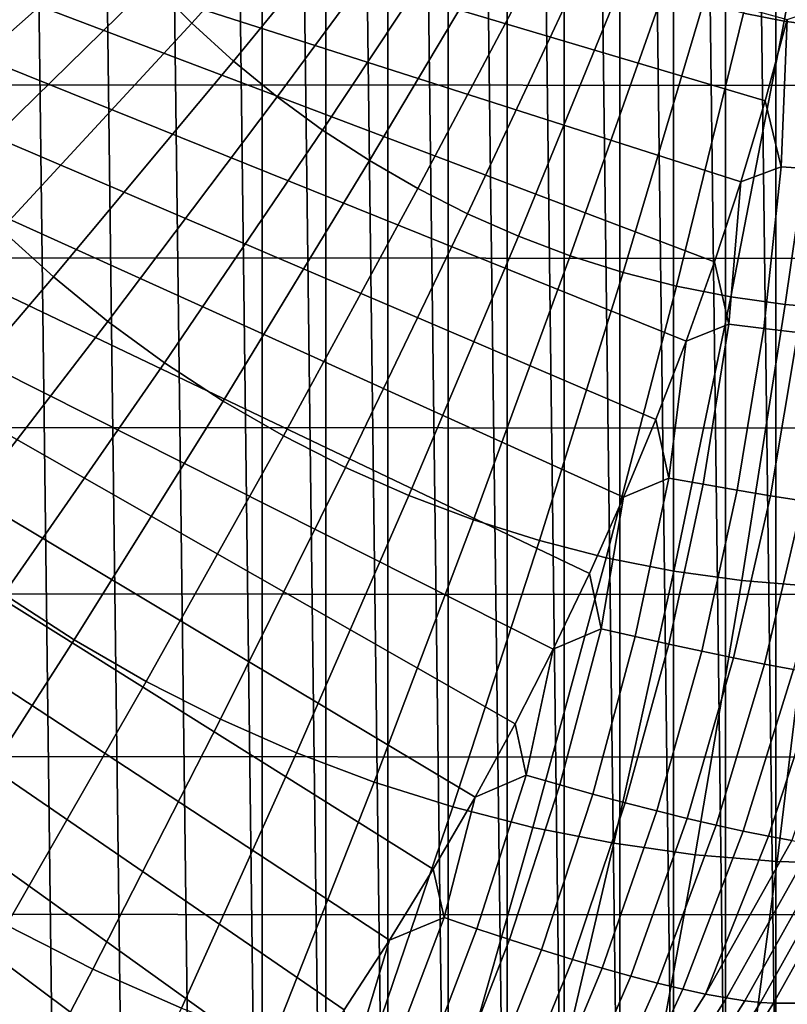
# Model space of a CAD drawing. Header units: metres. Extents: x -248 to 28, y -28 to 28.
# Tile 52 of 256: x -213.38 to -208.29, y -12.02 to -5.49. Entities that reach past the tile are written whole.
import ezdxf

# ---------------------------------------------------------------- set-up
doc = ezdxf.new("R2010")
doc.units = ezdxf.units.M
doc.layers.add('solid_10_061_053_XXX', color=7, linetype='CONTINUOUS')

msp = doc.modelspace()

# ---------------------------------------------------------------- linework, layer by layer
at = {"layer": 'solid_10_061_053_XXX'}
for points in [[(-214.024323, 18.720816, 134.24939), (-213.556961, -18.389366, 134.079285), (-213.097977, -18.044596, 133.912231), (-213.55687, 18.389297, 134.079254)], [(-213.55687, 18.389297, 134.079254), (-213.097977, -18.044596, 133.912231), (-212.647888, -17.686895, 133.748413), (-213.097885, 18.044523, 133.912201)], [(-213.097885, 18.044523, 133.912201), (-212.647888, -17.686895, 133.748413), (-212.207016, -17.316521, 133.587952), (-212.647797, 17.686819, 133.748383)], [(-212.647797, 17.686819, 133.748383), (-212.207016, -17.316521, 133.587952), (-211.775574, -16.933666, 133.430923), (-212.206924, 17.316442, 133.587921)], [(-211.775482, 16.933582, 133.430893), (-212.206924, 17.316442, 133.587921), (-211.775574, -16.933666, 133.430923)], [(-211.775482, 16.933582, 133.430893), (-211.775574, -16.933666, 133.430923), (-211.353958, -16.538654, 133.277466)], [(-211.353867, 16.538565, 133.277435), (-211.775482, 16.933582, 133.430893), (-211.353958, -16.538654, 133.277466)], [(-211.353867, 16.538565, 133.277435), (-211.353958, -16.538654, 133.277466), (-210.942429, -16.131748, 133.127686)], [(-210.942337, 16.131653, 133.12764), (-211.353867, 16.538565, 133.277435), (-210.942429, -16.131748, 133.127686)], [(-210.942337, 16.131653, 133.12764), (-210.942429, -16.131748, 133.127686), (-210.541214, -15.713154, 132.981644)], [(-210.541122, 15.713055, 132.981613), (-210.942337, 16.131653, 133.12764), (-210.541214, -15.713154, 132.981644)], [(-210.541122, 15.713055, 132.981613), (-210.541214, -15.713154, 132.981644), (-210.150696, -15.283278, 132.839508)], [(-210.150604, 15.283175, 132.839478), (-210.541122, 15.713055, 132.981613), (-210.150696, -15.283278, 132.839508)], [(-210.150604, 15.283175, 132.839478), (-210.150696, -15.283278, 132.839508), (-209.771164, -14.84243, 132.70137)], [(-209.771072, 14.842328, 132.70134), (-210.150604, 15.283175, 132.839478), (-209.771164, -14.84243, 132.70137)], [(-209.771072, 14.842328, 132.70134), (-209.771164, -14.84243, 132.70137), (-209.402847, -14.390877, 132.567322)], [(-209.402771, 14.390777, 132.567291), (-209.771072, 14.842328, 132.70134), (-209.402847, -14.390877, 132.567322)], [(-209.402771, 14.390777, 132.567291), (-209.402847, -14.390877, 132.567322), (-209.046112, -13.929082, 132.437469)], [(-209.046036, 13.928984, 132.437454), (-209.402771, 14.390777, 132.567291), (-209.046112, -13.929082, 132.437469)], [(-209.046036, 13.928984, 132.437454), (-209.046112, -13.929082, 132.437469), (-208.701187, -13.457338, 132.311935)], [(-208.701111, 13.457243, 132.311905), (-209.046036, 13.928984, 132.437454), (-208.701187, -13.457338, 132.311935)], [(-208.701111, 13.457243, 132.311905), (-208.701187, -13.457338, 132.311935), (-208.368256, -12.97592, 132.19075)], [(-208.368195, 12.975824, 132.190735), (-208.701111, 13.457243, 132.311905), (-208.368256, -12.97592, 132.19075)], [(-208.368195, 12.975824, 132.190735), (-208.368256, -12.97592, 132.19075), (-208.047638, -12.485276, 132.074066)], [(-208.047577, 12.485183, 132.074036), (-208.368195, 12.975824, 132.190735), (-208.047638, -12.485276, 132.074066)], [(-208.439056, -6.031949, 127.031754), (-218.687759, -2.987585, 127.433327), (-218.602615, -2.663306, 127.402336), (-208.292099, -5.491507, 126.978264)], [(-208.599731, -6.567948, 127.090233), (-218.782593, -3.308642, 127.467842), (-218.687759, -2.987585, 127.433327), (-208.439056, -6.031949, 127.031754)], [(-208.961777, -7.625044, 127.222008), (-218.887039, -3.626284, 127.505859), (-218.782593, -3.308642, 127.467842), (-208.774017, -7.099111, 127.153671)], [(-208.599731, -6.567948, 127.090233), (-208.774017, -7.099111, 127.153671), (-218.782593, -3.308642, 127.467842)], [(-209.162888, -8.145362, 127.295204), (-219.001038, -3.940315, 127.547348), (-218.887039, -3.626284, 127.505859), (-208.961777, -7.625044, 127.222008)], [(-208.581009, -5.449326, 188.019043), (-208.311523, -5.502478, 187.920959), (-207.978867, -3.665819, 187.984406), (-208.158401, -3.630409, 188.049744)], [(-208.311523, -5.502478, 187.920959), (-208.03978, -5.540548, 187.822052), (-207.797821, -3.691182, 187.918503), (-207.978867, -3.665819, 187.984406)], [(-209.377182, -8.65968, 127.373207), (-219.12442, -4.250243, 127.592255), (-219.001038, -3.940315, 127.547348), (-209.162888, -8.145362, 127.295204)], [(-212.507797, -5.248745, 189.189972), (-212.242905, -5.51625, 189.093567), (-210.995529, -4.14011, 188.897858), (-211.194336, -3.939339, 188.970215)], [(-212.242905, -5.51625, 189.093567), (-211.96521, -5.768635, 188.992493), (-210.787125, -4.329532, 188.822006), (-210.995529, -4.14011, 188.897858)], [(-209.604523, -9.16762, 127.455948), (-219.25705, -4.555786, 127.640533), (-219.12442, -4.250243, 127.592255), (-209.377182, -8.65968, 127.373207)], [(-214.725143, -5.445402, 189.665314), (-214.447693, -5.830194, 189.564331), (-212.996323, -4.671349, 189.367783), (-213.218628, -4.36304, 189.4487)], [(-211.96521, -5.768635, 188.992493), (-211.675507, -6.005209, 188.887054), (-210.569672, -4.507088, 188.742859), (-210.787125, -4.329532, 188.822006)], [(-209.844727, -9.668808, 127.543381), (-219.398834, -4.856642, 127.692131), (-219.25705, -4.555786, 127.640533), (-209.604523, -9.16762, 127.455948)], [(-211.675507, -6.005209, 188.887054), (-211.374542, -6.225323, 188.777512), (-210.343811, -4.67229, 188.660645), (-210.569672, -4.507088, 188.742859)], [(-214.447693, -5.830194, 189.564331), (-214.151688, -6.199007, 189.456604), (-212.759171, -4.966854, 189.281464), (-212.996323, -4.671349, 189.367783)], [(-211.374542, -6.225323, 188.777512), (-211.063187, -6.428374, 188.664185), (-210.110107, -4.824686, 188.575592), (-210.343811, -4.67229, 188.660645)], [(-204.946625, -5.930121, 131.158218), (-245.742279, -5.912111, 146.006622), (-246.009048, -4.748297, 146.103714), (-204.679062, -4.767069, 131.060837)], [(-211.063187, -6.428374, 188.664185), (-210.742264, -6.613805, 188.547379), (-209.869247, -4.963857, 188.48793), (-210.110107, -4.824686, 188.575592)], [(-210.363037, -10.649457, 127.732025), (-219.549606, -5.152534, 127.747009), (-219.398834, -4.856642, 127.692131), (-210.097626, -10.162875, 127.635422)], [(-209.844727, -9.668808, 127.543381), (-210.097626, -10.162875, 127.635422), (-219.398834, -4.856642, 127.692131)], [(-214.151688, -6.199007, 189.456604), (-213.837967, -6.550828, 189.342407), (-212.507797, -5.248745, 189.189972), (-212.759171, -4.966854, 189.281464)], [(-210.742264, -6.613805, 188.547379), (-210.412659, -6.781108, 188.427414), (-209.621872, -5.089423, 188.397888), (-209.869247, -4.963857, 188.48793)], [(-210.412659, -6.781108, 188.427414), (-210.075272, -6.929824, 188.304611), (-209.368652, -5.201039, 188.305725), (-209.621872, -5.089423, 188.397888)], [(-210.640747, -11.128196, 127.833107), (-219.709229, -5.443156, 127.805107), (-219.549606, -5.152534, 127.747009), (-210.363037, -10.649457, 127.732025)], [(-210.075272, -6.929824, 188.304611), (-209.731033, -7.059547, 188.179321), (-209.110306, -5.298399, 188.211685), (-209.368652, -5.201039, 188.305725)], [(-213.837967, -6.550828, 189.342407), (-213.507355, -6.884695, 189.222076), (-212.242905, -5.51625, 189.093567), (-212.507797, -5.248745, 189.189972)], [(-209.731033, -7.059547, 188.179321), (-209.380905, -7.169919, 188.05188), (-208.847504, -5.381238, 188.116043), (-209.110306, -5.298399, 188.211685)], [(-209.380905, -7.169919, 188.05188), (-209.025803, -7.26064, 187.922638), (-208.581009, -5.449326, 188.019043), (-208.847504, -5.381238, 188.116043)], [(-208.099274, -6.485447, 127.091019), (-208.331009, -6.468909, 127.073647), (-208.292099, -5.491507, 126.978264), (-208.036011, -5.407482, 126.966278)], [(-210.930573, -11.598739, 127.938591), (-219.877472, -5.728099, 127.866348), (-219.709229, -5.443156, 127.805107), (-210.640747, -11.128196, 127.833107)], [(-209.025803, -7.26064, 187.922638), (-208.666748, -7.331459, 187.791946), (-208.311523, -5.502478, 187.920959), (-208.581009, -5.449326, 188.019043)], [(-213.507355, -6.884695, 189.222076), (-213.160782, -7.19969, 189.095932), (-211.96521, -5.768635, 188.992493), (-212.242905, -5.51625, 189.093567)], [(-208.666748, -7.331459, 187.791946), (-208.304688, -7.382184, 187.660172), (-208.03978, -5.540548, 187.822052), (-208.311523, -5.502478, 187.920959)], [(-208.331009, -6.468909, 127.073647), (-208.439056, -6.031949, 127.031754), (-208.292099, -5.491507, 126.978264)], [(-208.304688, -7.382184, 187.660172), (-207.940643, -7.412674, 187.527664), (-207.766556, -5.563432, 187.72261), (-208.03978, -5.540548, 187.822052)], [(-211.232285, -12.060739, 128.048401), (-220.054245, -6.007199, 127.930687), (-219.877472, -5.728099, 127.866348), (-210.930573, -11.598739, 127.938591)], [(-213.160782, -7.19969, 189.095932), (-212.799194, -7.494952, 188.964325), (-211.675507, -6.005209, 188.887054), (-211.96521, -5.768635, 188.992493)], [(-205.272125, -7.076948, 131.276688), (-245.417694, -7.059151, 145.888489), (-245.742279, -5.912111, 146.006622), (-204.946625, -5.930121, 131.158218)], [(-211.545654, -12.513856, 128.16246), (-220.239365, -6.280191, 127.998062), (-220.054245, -6.007199, 127.930687), (-211.232285, -12.060739, 128.048401)], [(-212.799194, -7.494952, 188.964325), (-212.423584, -7.769671, 188.827621), (-211.374542, -6.225323, 188.777512), (-211.675507, -6.005209, 188.887054)], [(-208.331009, -6.468909, 127.073647), (-208.599731, -6.567948, 127.090233), (-208.439056, -6.031949, 127.031754)], [(-212.423584, -7.769671, 188.827621), (-212.034973, -8.023093, 188.686172), (-211.063187, -6.428374, 188.664185), (-211.374542, -6.225323, 188.777512)], [(-211.870483, -12.957756, 128.280685), (-220.432556, -6.546635, 128.068375), (-220.239365, -6.280191, 127.998062), (-211.545654, -12.513856, 128.16246)], [(-212.034973, -8.023093, 188.686172), (-211.634445, -8.254525, 188.54039), (-210.742264, -6.613805, 188.547379), (-211.063187, -6.428374, 188.664185)], [(-208.447952, -7.540843, 127.217926), (-208.678268, -7.512271, 127.200043), (-208.599731, -6.567948, 127.090233), (-208.331009, -6.468909, 127.073647)], [(-208.220627, -7.568237, 127.256477), (-208.447952, -7.540843, 127.217926), (-208.331009, -6.468909, 127.073647), (-208.099274, -6.485447, 127.091019)], [(-212.553467, -13.816607, 128.529282), (-220.633667, -6.806361, 128.141571), (-220.432556, -6.546635, 128.068375), (-212.206497, -13.392114, 128.402985)], [(-211.870483, -12.957756, 128.280685), (-212.206497, -13.392114, 128.402985), (-220.432556, -6.546635, 128.068375)], [(-208.678268, -7.512271, 127.200043), (-208.774017, -7.099111, 127.153671), (-208.599731, -6.567948, 127.090233)], [(-211.634445, -8.254525, 188.54039), (-211.223068, -8.463332, 188.390671), (-210.412659, -6.781108, 188.427414), (-210.742264, -6.613805, 188.547379)], [(-211.223068, -8.463332, 188.390671), (-210.801987, -8.648942, 188.237411), (-210.075272, -6.929824, 188.304611), (-210.412659, -6.781108, 188.427414)], [(-212.911148, -14.230924, 128.659454), (-220.84256, -7.059171, 128.217606), (-220.633667, -6.806361, 128.141571), (-212.553467, -13.816607, 128.529282)], [(-214.787125, -8.243533, 189.283218), (-214.372162, -8.6207, 189.132172), (-213.160782, -7.19969, 189.095932), (-213.507355, -6.884695, 189.222076)], [(-210.801987, -8.648942, 188.237411), (-210.37236, -8.810844, 188.081039), (-209.731033, -7.059547, 188.179321), (-210.075272, -6.929824, 188.304611)], [(-205.65448, -8.203561, 131.415863), (-245.036255, -8.186011, 145.749649), (-245.417694, -7.059151, 145.888489), (-205.272125, -7.076948, 131.276688)], [(-213.279236, -14.63476, 128.793442), (-221.058929, -7.304684, 128.296356), (-220.84256, -7.059171, 128.217606), (-212.911148, -14.230924, 128.659454)], [(-210.37236, -8.810844, 188.081039), (-209.935364, -8.948598, 187.921982), (-209.380905, -7.169919, 188.05188), (-209.731033, -7.059547, 188.179321)], [(-208.678268, -7.512271, 127.200043), (-208.961777, -7.625044, 127.222008), (-208.774017, -7.099111, 127.153671)], [(-209.935364, -8.948598, 187.921982), (-209.492188, -9.061824, 187.760681), (-209.025803, -7.26064, 187.922638), (-209.380905, -7.169919, 188.05188)], [(-214.372162, -8.6207, 189.132172), (-213.939209, -8.974238, 188.974594), (-212.799194, -7.494952, 188.964325), (-213.160782, -7.19969, 189.095932)], [(-213.657501, -15.027817, 128.931107), (-221.282547, -7.54265, 128.377747), (-221.058929, -7.304684, 128.296356), (-213.279236, -14.63476, 128.793442)], [(-209.492188, -9.061824, 187.760681), (-209.044052, -9.150212, 187.597565), (-208.666748, -7.331459, 187.791946), (-209.025803, -7.26064, 187.922638)], [(-209.044052, -9.150212, 187.597565), (-208.592178, -9.21352, 187.433105), (-208.304688, -7.382184, 187.660172), (-208.666748, -7.331459, 187.791946)], [(-208.592178, -9.21352, 187.433105), (-208.137802, -9.251575, 187.267715), (-207.940643, -7.412674, 187.527664), (-208.304688, -7.382184, 187.660172)], [(-213.939209, -8.974238, 188.974594), (-213.489456, -9.303179, 188.810898), (-212.423584, -7.769671, 188.827621), (-212.799194, -7.494952, 188.964325)], [(-208.848572, -8.575145, 127.363739), (-209.076859, -8.534653, 127.345108), (-208.961777, -7.625044, 127.222008), (-208.678268, -7.512271, 127.200043)], [(-208.623199, -8.613897, 127.403008), (-208.848572, -8.575145, 127.363739), (-208.678268, -7.512271, 127.200043), (-208.447952, -7.540843, 127.217926)], [(-208.402573, -8.650562, 127.462578), (-208.623199, -8.613897, 127.403008), (-208.447952, -7.540843, 127.217926), (-208.220627, -7.568237, 127.256477)], [(-208.188492, -8.684811, 127.541946), (-208.402573, -8.650562, 127.462578), (-208.220627, -7.568237, 127.256477), (-207.998138, -7.594198, 127.315376)], [(-209.076859, -8.534653, 127.345108), (-209.162888, -8.145362, 127.295204), (-208.961777, -7.625044, 127.222008)], [(-213.489456, -9.303179, 188.810898), (-213.024139, -9.606619, 188.641541), (-212.034973, -8.023093, 188.686172), (-212.423584, -7.769671, 188.827621)], [(-213.024139, -9.606619, 188.641541), (-212.544556, -9.883729, 188.46698), (-211.634445, -8.254525, 188.54039), (-212.034973, -8.023093, 188.686172)], [(-209.076859, -8.534653, 127.345108), (-209.377182, -8.65968, 127.373207), (-209.162888, -8.145362, 127.295204)], [(-206.092651, -9.306959, 131.575333), (-244.598938, -9.289848, 145.590485), (-245.036255, -8.186011, 145.749649), (-205.65448, -8.203561, 131.415863)], [(-212.544556, -9.883729, 188.46698), (-212.051987, -10.133748, 188.287704), (-211.223068, -8.463332, 188.390671), (-211.634445, -8.254525, 188.54039)], [(-212.051987, -10.133748, 188.287704), (-211.547806, -10.355991, 188.104202), (-210.801987, -8.648942, 188.237411), (-211.223068, -8.463332, 188.390671)], [(-209.300034, -9.585459, 127.528053), (-209.525635, -9.5332, 127.508453), (-209.377182, -8.65968, 127.373207), (-209.076859, -8.534653, 127.345108)], [(-209.077209, -9.635424, 127.568253), (-209.300034, -9.585459, 127.528053), (-209.076859, -8.534653, 127.345108), (-208.848572, -8.575145, 127.363739)], [(-208.858994, -9.682655, 127.628708), (-209.077209, -9.635424, 127.568253), (-208.848572, -8.575145, 127.363739), (-208.623199, -8.613897, 127.403008)], [(-208.647156, -9.72674, 127.708893), (-208.858994, -9.682655, 127.628708), (-208.623199, -8.613897, 127.403008), (-208.402573, -8.650562, 127.462578)], [(-211.547806, -10.355991, 188.104202), (-211.033386, -10.54985, 187.916962), (-210.37236, -8.810844, 188.081039), (-210.801987, -8.648942, 188.237411)], [(-209.525635, -9.5332, 127.508453), (-209.604523, -9.16762, 127.455948), (-209.377182, -8.65968, 127.373207)], [(-208.44342, -9.76728, 127.808136), (-208.647156, -9.72674, 127.708893), (-208.402573, -8.650562, 127.462578), (-208.188492, -8.684811, 127.541946)], [(-208.249451, -9.80392, 127.925613), (-208.44342, -9.76728, 127.808136), (-208.188492, -8.684811, 127.541946), (-207.982681, -8.716325, 127.640442)], [(-211.033386, -10.54985, 187.916962), (-210.510132, -10.714791, 187.726517), (-209.935364, -8.948598, 187.921982), (-210.37236, -8.810844, 188.081039)], [(-210.510132, -10.714791, 187.726517), (-209.979477, -10.850365, 187.533371), (-209.492188, -9.061824, 187.760681), (-209.935364, -8.948598, 187.921982)], [(-209.979477, -10.850365, 187.533371), (-209.442886, -10.956198, 187.338074), (-209.044052, -9.150212, 187.597565), (-209.492188, -9.061824, 187.760681)], [(-209.525635, -9.5332, 127.508453), (-209.844727, -9.668808, 127.543381), (-209.604523, -9.16762, 127.455948)], [(-209.442886, -10.956198, 187.338074), (-208.90184, -11.032001, 187.141144), (-208.592178, -9.21352, 187.433105), (-209.044052, -9.150212, 187.597565)], [(-208.90184, -11.032001, 187.141144), (-208.357788, -11.077566, 186.94313), (-208.137802, -9.251575, 187.267715), (-208.592178, -9.21352, 187.433105)], [(-208.357788, -11.077566, 186.94313), (-207.812256, -11.092769, 186.744568), (-207.68219, -9.264271, 187.101898), (-208.137802, -9.251575, 187.267715)], [(-206.585403, -10.384023, 131.754684), (-244.107056, -10.367312, 145.411453), (-244.598938, -9.289848, 145.590485), (-206.092651, -9.306959, 131.575333)], [(-214.570663, -10.823707, 188.727386), (-214.029312, -11.176742, 188.530334), (-213.024139, -9.606619, 188.641541), (-213.489456, -9.303179, 188.810898)], [(-209.801041, -10.568958, 127.710411), (-210.023346, -10.505123, 127.689606), (-209.844727, -9.668808, 127.543381), (-209.525635, -9.5332, 127.508453)], [(-209.581375, -10.629954, 127.751755), (-209.801041, -10.568958, 127.710411), (-209.525635, -9.5332, 127.508453), (-209.300034, -9.585459, 127.528053)], [(-209.366135, -10.687582, 127.813286), (-209.581375, -10.629954, 127.751755), (-209.300034, -9.585459, 127.528053), (-209.077209, -9.635424, 127.568253)], [(-214.029312, -11.176742, 188.530334), (-213.471329, -11.499143, 188.327255), (-212.544556, -9.883729, 188.46698), (-213.024139, -9.606619, 188.641541)], [(-209.157059, -10.741343, 127.894485), (-209.366135, -10.687582, 127.813286), (-209.077209, -9.635424, 127.568253), (-208.858994, -9.682655, 127.628708)], [(-210.023346, -10.505123, 127.689606), (-210.097626, -10.162875, 127.635422), (-209.844727, -9.668808, 127.543381)], [(-208.955872, -10.790762, 127.994652), (-209.157059, -10.741343, 127.894485), (-208.858994, -9.682655, 127.628708), (-208.647156, -9.72674, 127.708893)], [(-208.764191, -10.835413, 128.112961), (-208.955872, -10.790762, 127.994652), (-208.647156, -9.72674, 127.708893), (-208.44342, -9.76728, 127.808136)], [(-208.583603, -10.874907, 128.248428), (-208.764191, -10.835413, 128.112961), (-208.44342, -9.76728, 127.808136), (-208.249451, -9.80392, 127.925613)], [(-208.415573, -10.90889, 128.399902), (-208.583603, -10.874907, 128.248428), (-208.249451, -9.80392, 127.925613), (-208.066833, -9.836337, 128.060333)], [(-208.261459, -10.937068, 128.566116), (-208.415573, -10.90889, 128.399902), (-208.066833, -9.836337, 128.060333), (-207.897049, -9.864233, 128.211182)], [(-213.471329, -11.499143, 188.327255), (-212.898254, -11.790026, 188.118668), (-212.051987, -10.133748, 188.287704), (-212.544556, -9.883729, 188.46698)], [(-212.898254, -11.790026, 188.118668), (-212.311676, -12.048593, 187.905167), (-211.547806, -10.355991, 188.104202), (-212.051987, -10.133748, 188.287704)], [(-210.023346, -10.505123, 127.689606), (-210.363037, -10.649457, 127.732025), (-210.097626, -10.162875, 127.635422)], [(-207.131226, -11.431479, 131.953354), (-243.561996, -11.415358, 145.213058), (-244.107056, -10.367312, 145.411453), (-206.585403, -10.384023, 131.754684)], [(-212.311676, -12.048593, 187.905167), (-211.713165, -12.274136, 187.687332), (-211.033386, -10.54985, 187.916962), (-211.547806, -10.355991, 188.104202)], [(-210.350235, -11.522893, 127.910301), (-210.568619, -11.447708, 127.888069), (-210.363037, -10.649457, 127.732025), (-210.023346, -10.505123, 127.689606)], [(-210.134293, -11.594703, 127.953003), (-210.350235, -11.522893, 127.910301), (-210.023346, -10.505123, 127.689606), (-209.801041, -10.568958, 127.710411)], [(-211.713165, -12.274136, 187.687332), (-211.104385, -12.466036, 187.465759), (-210.510132, -10.714791, 187.726517), (-211.033386, -10.54985, 187.916962)], [(-209.922562, -11.662522, 128.015808), (-210.134293, -11.594703, 127.953003), (-209.801041, -10.568958, 127.710411), (-209.581375, -10.629954, 127.751755)], [(-209.716766, -11.725771, 128.09819), (-209.922562, -11.662522, 128.015808), (-209.581375, -10.629954, 127.751755), (-209.366135, -10.687582, 127.813286)], [(-210.568619, -11.447708, 127.888069), (-210.640747, -11.128196, 127.833107), (-210.363037, -10.649457, 127.732025)], [(-209.518585, -11.783895, 128.199463), (-209.716766, -11.725771, 128.09819), (-209.366135, -10.687582, 127.813286), (-209.157059, -10.741343, 127.894485)], [(-211.104385, -12.466036, 187.465759), (-210.487015, -12.623768, 187.241058), (-209.979477, -10.850365, 187.533371), (-210.510132, -10.714791, 187.726517)], [(-209.32962, -11.836398, 128.318771), (-209.518585, -11.783895, 128.199463), (-209.157059, -10.741343, 127.894485), (-208.955872, -10.790762, 127.994652)], [(-209.151443, -11.882831, 128.455093), (-209.32962, -11.836398, 128.318771), (-208.955872, -10.790762, 127.994652), (-208.764191, -10.835413, 128.112961)], [(-208.985458, -11.922779, 128.607315), (-209.151443, -11.882831, 128.455093), (-208.764191, -10.835413, 128.112961), (-208.583603, -10.874907, 128.248428)], [(-210.487015, -12.623768, 187.241058), (-209.862732, -12.746899, 187.013824), (-209.442886, -10.956198, 187.338074), (-209.979477, -10.850365, 187.533371)], [(-208.833054, -11.955905, 128.77417), (-208.985458, -11.922779, 128.607315), (-208.583603, -10.874907, 128.248428), (-208.415573, -10.90889, 128.399902)], [(-209.862732, -12.746899, 187.013824), (-209.233231, -12.835091, 186.784714), (-208.90184, -11.032001, 187.141144), (-209.442886, -10.956198, 187.338074)], [(-208.261459, -10.937068, 128.566116), (-208.833054, -11.955905, 128.77417), (-208.415573, -10.90889, 128.399902)], [(-208.122528, -10.959196, 128.745712), (-208.69548, -11.981921, 128.954254), (-208.833054, -11.955905, 128.77417), (-208.261459, -10.937068, 128.566116)], [(-207.999924, -10.975078, 128.93718), (-208.573837, -12.0006, 129.146057), (-208.69548, -11.981921, 128.954254), (-208.122528, -10.959196, 128.745712)], [(-209.233231, -12.835091, 186.784714), (-208.600281, -12.888103, 186.554337), (-208.357788, -11.077566, 186.94313), (-208.90184, -11.032001, 187.141144)], [(-207.894669, -10.984582, 129.138916), (-208.469162, -12.011788, 129.348022), (-208.573837, -12.0006, 129.146057), (-207.999924, -10.975078, 128.93718)], [(-208.469162, -12.011788, 129.348022), (-207.894669, -10.984582, 129.138916), (-207.808609, -10.987626, 129.346481), (-208.383301, -12.015389, 129.555649)], [(-208.383301, -12.015389, 129.555649), (-207.808609, -10.987626, 129.346481), (-207.028397, -10.9877, 131.49025), (-207.60318, -12.015628, 131.699448)], [(-208.600281, -12.888103, 186.554337), (-207.965576, -12.90579, 186.323318), (-207.812256, -11.092769, 186.744568), (-208.357788, -11.077566, 186.94313)], [(-210.568619, -11.447708, 127.888069), (-210.930573, -11.598739, 127.938591), (-210.640747, -11.128196, 127.833107)], [(-207.72876, -12.446719, 132.170837), (-242.965302, -12.431047, 144.99588), (-243.561996, -11.415358, 145.213058), (-207.131226, -11.431479, 131.953354)], [(-210.94603, -12.444593, 128.127151), (-211.159927, -12.358323, 128.103287), (-210.930573, -11.598739, 127.938591), (-210.568619, -11.447708, 127.888069)], [(-210.73439, -12.526966, 128.171417), (-210.94603, -12.444593, 128.127151), (-210.568619, -11.447708, 127.888069), (-210.350235, -11.522893, 127.910301)], [(-214.413483, -13.098514, 188.121399), (-213.760696, -13.429853, 187.883804), (-212.898254, -11.790026, 188.118668), (-213.471329, -11.499143, 188.327255)], [(-210.526718, -12.604741, 128.235703), (-210.73439, -12.526966, 128.171417), (-210.350235, -11.522893, 127.910301), (-210.134293, -11.594703, 127.953003)], [(-211.159927, -12.358323, 128.103287), (-211.232285, -12.060739, 128.048401), (-210.930573, -11.598739, 127.938591)], [(-210.324707, -12.677256, 128.319473), (-210.526718, -12.604741, 128.235703), (-210.134293, -11.594703, 127.953003), (-209.922562, -11.662522, 128.015808)], [(-210.12999, -12.743883, 128.421997), (-210.324707, -12.677256, 128.319473), (-209.922562, -11.662522, 128.015808), (-209.716766, -11.725771, 128.09819)], [(-209.944153, -12.804058, 128.542435), (-210.12999, -12.743883, 128.421997), (-209.716766, -11.725771, 128.09819), (-209.518585, -11.783895, 128.199463)], [(-213.760696, -13.429853, 187.883804), (-213.092529, -13.724384, 187.64061), (-212.311676, -12.048593, 187.905167), (-212.898254, -11.790026, 188.118668)], [(-209.768723, -12.857265, 128.679779), (-209.944153, -12.804058, 128.542435), (-209.518585, -11.783895, 128.199463), (-209.32962, -11.836398, 128.318771)], [(-209.605133, -12.903043, 128.83287), (-209.768723, -12.857265, 128.679779), (-209.32962, -11.836398, 128.318771), (-209.151443, -11.882831, 128.455093)], [(-209.454697, -12.941001, 129.000427), (-209.605133, -12.903043, 128.83287), (-209.151443, -11.882831, 128.455093), (-208.985458, -11.922779, 128.607315)], [(-208.833054, -11.955905, 128.77417), (-209.454697, -12.941001, 129.000427), (-208.985458, -11.922779, 128.607315)], [(-208.69548, -11.981921, 128.954254), (-209.318665, -12.970816, 129.181076), (-209.454697, -12.941001, 129.000427), (-208.833054, -11.955905, 128.77417)], [(-208.573837, -12.0006, 129.146057), (-209.198151, -12.992227, 129.373291), (-209.318665, -12.970816, 129.181076), (-208.69548, -11.981921, 128.954254)], [(-208.469162, -12.011788, 129.348022), (-209.094131, -13.00506, 129.575485), (-209.198151, -12.992227, 129.373291), (-208.573837, -12.0006, 129.146057)], [(-209.094131, -13.00506, 129.575485), (-208.469162, -12.011788, 129.348022), (-208.383301, -12.015389, 129.555649), (-209.008484, -13.009206, 129.783203)], [(-208.383301, -12.015389, 129.555649), (-207.60318, -12.015628, 131.699448), (-208.228363, -13.009433, 131.927002), (-209.008484, -13.009206, 129.783203)]]:
    msp.add_3dface(points, dxfattribs=at)

doc.saveas('drawing.dxf')
